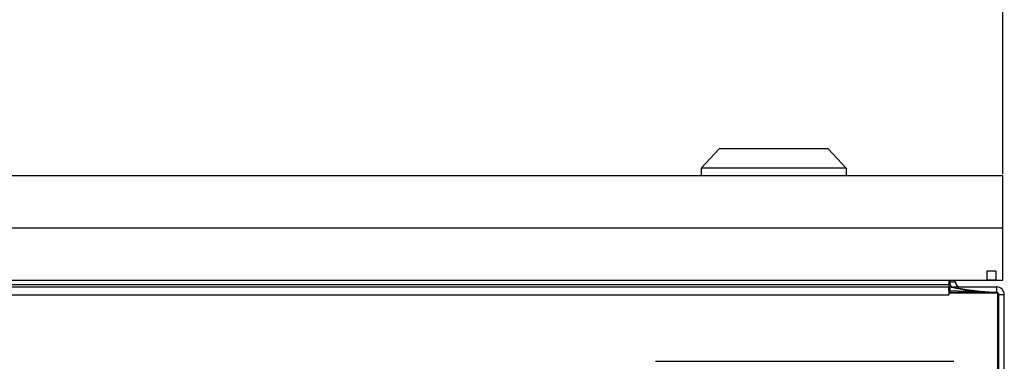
# Model space of a CAD drawing. Header units: millimetres. Extents: x 2423 to 7028, y 909 to 2460.
# Tile 29 of 60: x 5389 to 5606, y 2160 to 2236. Entities that reach past the tile are written whole.
import ezdxf

# ---------------------------------------------------------------- set-up
doc = ezdxf.new("R2010")
doc.units = ezdxf.units.MM
doc.layers.add('DIM', color=2, linetype='Continuous')
doc.dimstyles.get("Standard").update_dxf_attribs({"dimscale": 6, "dimtxt": 5, "dimasz": 3, "dimexe": 0.18, "dimexo": 0.0625, "dimgap": 0.8, "dimtad": 1, "dimtoh": 1, "dimdec": 1, "dimzin": 0, "dimdsep": 46, "dimtxsty": 'Standard', "dimcen": 0.09, "dimclrd": 256, "dimclre": 256, "dimclrt": 256, "dimadec": 0, "dimazin": 2, "dimtfac": 1, "dimtdec": 1, "dimtofl": 0, "dimtmove": 0, "dimatfit": 3, "dimfxl": 0, "dimtolj": 1, "dimtzin": 0, "dimarcsym": 0})

# ---------------------------------------------------------------- blocks, each defined once
blk = doc.blocks.new('*D13')
at = {"layer": 'Defpoints', "color": 0}
for p in [(5606.04, 2296.98), (5161.04, 2201.09), (5606.04, 2201.09)]:
    blk.add_point(p, dxfattribs=at)
at = {"layer": 'DIM', "lineweight": -2}
for p, q in [((5161.04, 2201.46), (5161.04, 2298.06)), ((5179.04, 2296.98), (5588.04, 2296.98)), ((5606.04, 2201.46), (5606.04, 2298.06))]:
    blk.add_line(p, q, dxfattribs=at)
at = {"layer": 'DIM'}
for points in [[(5179.04, 2299.98), (5179.04, 2293.98), (5161.04, 2296.98)], [(5588.04, 2299.98), (5588.04, 2293.98), (5606.04, 2296.98)]]:
    blk.add_solid(points, dxfattribs=at)
at = {"layer": 'DIM', "insert": (5383.54, 2316.78), "char_height": 30, "attachment_point": 5}
blk.add_mtext('\\A1;445.0', dxfattribs=at)

msp = doc.modelspace()

# ---------------------------------------------------------------- linework, layer by layer
for p, q in [((5543.54, 2207.09), (5539.54, 2202.84)), ((5567.54, 2207.09), (5543.54, 2207.09)), ((5567.54, 2207.09), (5571.54, 2202.84)), ((5539.54, 2202.84), (5539.54, 2201.09)), ((5571.54, 2202.84), (5539.54, 2202.84)), ((5571.54, 2202.84), (5571.54, 2201.09)), ((5606.04, 2201.09), (5161.04, 2201.09)), ((5606.04, 2178.09), (5606.04, 2201.09)), ((5606.04, 2189.59), (5161.04, 2189.59)), ((5604.54, 2180.09), (5602.54, 2180.09)), ((5602.54, 2180.09), (5602.54, 2178.09)), ((5604.54, 2180.09), (5604.54, 2178.09)), ((5164.04, 2178.09), (5606.04, 2178.09)), ((5594.19, 2178.09), (5594.19, 2176.63)), ((5594.19, 2177.09), (5594.39, 2177.79)), ((5594.19, 2177.24), (5594.39, 2177.79)), ((5594.39, 2177.79), (5594.39, 2178.09)), ((5594.39, 2177.79), (5595.59, 2177.75)), ((5594.4, 2177.66), (5595.59, 2177.72)), ((5595.59, 2177.79), (5595.59, 2178.09)), ((5604.54, 2178.09), (5602.54, 2178.09)), ((5594.19, 2177.09), (5189.24, 2177.09)), ((5189.24, 2176.59), (5594.19, 2176.59)), ((5594.39, 2176.59), (5594.19, 2176.59)), ((5594.39, 2176.59), (5594.19, 2175.29)), ((5601.3, 2175.39), (5594.19, 2176.59)), ((5594.19, 2176.59), (5594.19, 2174.89)), ((5594.19, 2175.72), (5594.19, 2176.59)), ((5594.39, 2175.39), (5594.19, 2176.59)), ((5604.69, 2175.39), (5594.19, 2175.72)), ((5594.19, 2175.39), (5604.69, 2175.39)), ((5604.99, 2175.29), (5594.19, 2175.29)), ((5594.19, 2175.29), (5604.99, 2175.29)), ((5594.39, 2176.55), (5594.21, 2176.59)), ((5594.39, 2176.59), (5604.69, 2176.59)), ((5594.39, 2176.59), (5601.15, 2175.29)), ((5594.39, 2176.59), (5594.39, 2175.39)), ((5594.39, 2176.59), (5594.39, 2175.39)), ((5604.69, 2175.39), (5594.39, 2175.39)), ((5594.39, 2175.39), (5601.55, 2175.29)), ((5601.15, 2175.31), (5600.74, 2175.37)), ((5601.55, 2175.29), (5601.15, 2175.31)), ((5604.69, 2175.39), (5604.07, 2175.41)), ((5604.69, 2176.59), (5604.69, 2175.39)), ((5604.69, 2175.39), (5604.99, 2175.29)), ((5604.99, 2013.49), (5604.99, 2175.29)), ((5604.99, 2013.49), (5604.99, 2175.29)), ((5605.19, 2174.89), (5604.99, 2175.29)), ((5189.24, 2174.89), (5594.19, 2174.89)), ((5606.39, 2174.89), (5605.19, 2174.89)), ((5605.19, 2013.49), (5605.19, 2174.89)), ((5605.19, 2013.49), (5605.19, 2174.89)), ((5606.39, 2013.49), (5606.39, 2174.89)), ((5605.19, 2165.46), (5604.99, 2165.46)), ((5529.49, 2160.19), (5595.29, 2160.19))]:
    msp.add_line(p, q)
msp.add_lwpolyline([(5604.07, 2175.41), (5601.04, 2175.61), (5598.16, 2175.96), (5594.19, 2176.59)])
for centre, radius, start, end in [((5596.79, 2177.79), 2.4, 180, 210.4636), ((5596.79, 2177.79), 1.2, 180, 270), ((5604.69, 2174.89), 1.7, 0, 90), ((5604.69, 2174.89), 0.5, 0, 90)]:
    msp.add_arc(centre, radius, start, end)

# ---------------------------------------------------------------- dimensions: what is measured, and where the dimension line sits
at = {"layer": 'DIM'}
dim = msp.add_linear_dim(base=(5606.04, 2296.98), p1=(5161.04, 2201.09), p2=(5606.04, 2201.09), dimstyle='Standard', dxfattribs=at)
dim.commit()
dim.dimension.update_dxf_attribs({"geometry": '*D13', "text_midpoint": (5383.54, 2316.78)})

doc.saveas('drawing.dxf')
